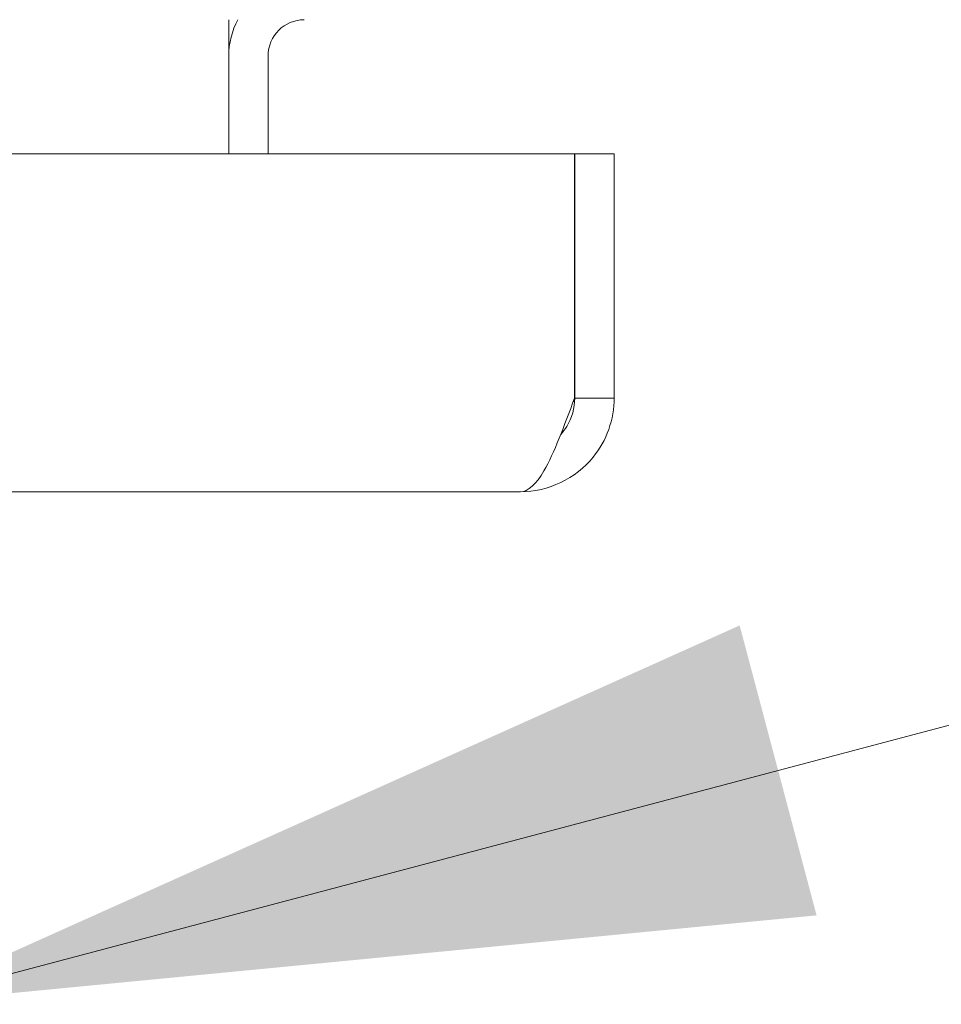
# Model space of a CAD drawing. Header units: inches. Extents: x 16 to 394, y 3 to 249.
# Tile 67 of 116: x 183.92 to 186.31, y 208.42 to 210.97. Entities that reach past the tile are written whole.
import ezdxf

# ---------------------------------------------------------------- set-up
doc = ezdxf.new("R2010")
doc.units = ezdxf.units.IN
doc.header["$LTSCALE"] = 24
doc.header["$MEASUREMENT"] = 0
doc.layers.get('0').update_dxf_attribs({"lineweight": 0})
doc.layers.add('Symbol (ANSI)', color=7, linetype='Continuous', lineweight=5)
doc.layers.add('Visible (ANSI)', color=7, linetype='Continuous', lineweight=5)
doc.styles.add('ROMANS', font='tahoma.ttf')
doc.dimstyles.new('Default (ANSI)$7', dxfattribs={"dimscale": 24, "dimtxt": 0.07, "dimasz": 0.098425, "dimexe": 0.125, "dimexo": 0.0625, "dimgap": 0.031496, "dimtad": 0, "dimtih": 1, "dimtoh": 1, "dimrnd": 1e-08, "dimzin": 0, "dimdsep": 46, "dimtxsty": 'ROMANS', "dimblk": 'Filled-1', "dimcen": 0.09, "dimdle": 0.393701, "dimclrd": 256, "dimclre": 256, "dimclrt": 256, "dimadec": 0, "dimazin": 0, "dimtfac": 0.928571, "dimtofl": 0, "dimtmove": 0, "dimatfit": 3, "dimfxl": 1, "dimtolj": 1, "dimtzin": 0, "dimlwd": -1, "dimlwe": -1, "dimarcsym": 0})

# ---------------------------------------------------------------- blocks, each defined once
blk = doc.blocks.new('Filled-1')
at = {"color": 0}
for p, q in [((0, 0), (-1, 0.1786)), ((-1, 0.1786), (-1, -0.1786)), ((-1, 0), (0, 0)), ((-1, -0.1786), (0, 0))]:
    blk.add_line(p, q, dxfattribs=at)
at = {"color": 0, "flags": 128}
blk.add_lwpolyline([(-1, -0.1786), (0, 0), (-1, 0.1786), (-1, -0.1786)], dxfattribs=at)
at = {"color": 0}
blk.add_solid([(-1, -0.1786), (0, 0), (-1, 0.1786), (-1, -0.1786)], dxfattribs=at)

msp = doc.modelspace()

# ---------------------------------------------------------------- linework, layer by layer
at = {"layer": 'Visible (ANSI)'}
for p, q in [((184.4652, 210.8766), (184.4652, 210.9704)), ((184.4652, 210.6231), (184.4652, 210.8766)), ((184.5672, 210.6231), (184.5672, 210.8766)), ((150.1284, 210.6231), (185.3605, 210.6231)), ((185.3605, 210.6231), (185.3605, 209.9908)), ((185.3612, 209.9908), (185.3612, 210.6231)), ((185.3612, 210.6231), (185.4632, 210.6231)), ((185.4632, 209.9908), (185.4632, 210.6231)), ((185.3612, 209.9908), (185.4632, 209.9908)), ((185.2205, 209.7481), (150.2683, 209.7481))]:
    msp.add_line(p, q, dxfattribs=at)
for centre, radius, start, end in [((184.6609, 210.8766), 0.1957, 151.3846, 180), ((184.6609, 210.8766), 0.0937, 90, 180), ((185.2471, 209.9642), 0.1141, 6.3195, 11.3163)]:
    msp.add_arc(centre, radius, start, end, dxfattribs=at)
for points, knots in [([(185.2205, 209.7481), (185.2924, 209.7481), (185.3636, 209.782), (185.4089, 209.8378), (185.4437, 209.8806), (185.4632, 209.9356), (185.4632, 209.9908)], [0, 0, 0, 0, 0.888707, 0.888707, 0.888707, 1.570796, 1.570796, 1.570796, 1.570796]), ([(185.3605, 209.9908), (185.3341, 209.9189), (185.3077, 209.8477), (185.2813, 209.8024), (185.2611, 209.7676), (185.2408, 209.7481), (185.2205, 209.7481)], [0, 0, 0, 0, 0.888707, 0.888707, 0.888707, 1.570796, 1.570796, 1.570796, 1.570796]), ([(185.3249, 209.8966), (185.3306, 209.9029), (185.3358, 209.9097), (185.3403, 209.917), (185.3538, 209.939), (185.3612, 209.9649), (185.3612, 209.9908)], [0.8365632, 0.8365632, 0.8365632, 0.8365632, 1.0185375, 1.0185375, 1.0185375, 1.5707963, 1.5707963, 1.5707963, 1.5707963])]:
    msp.add_open_spline(points, degree=3, knots=knots, dxfattribs=at)

# ---------------------------------------------------------------- leaders
at = {"layer": 'Symbol (ANSI)', "annotation_type": 0, "has_hookline": 1, "hookline_direction": 1, "text_width": 19.1694}
msp.add_leader([(183.6044, 208.4209), (192.5131, 210.7839)], dimstyle='Default (ANSI)$7', override={"dimtad": 0}, dxfattribs=at)

doc.saveas('drawing.dxf')
